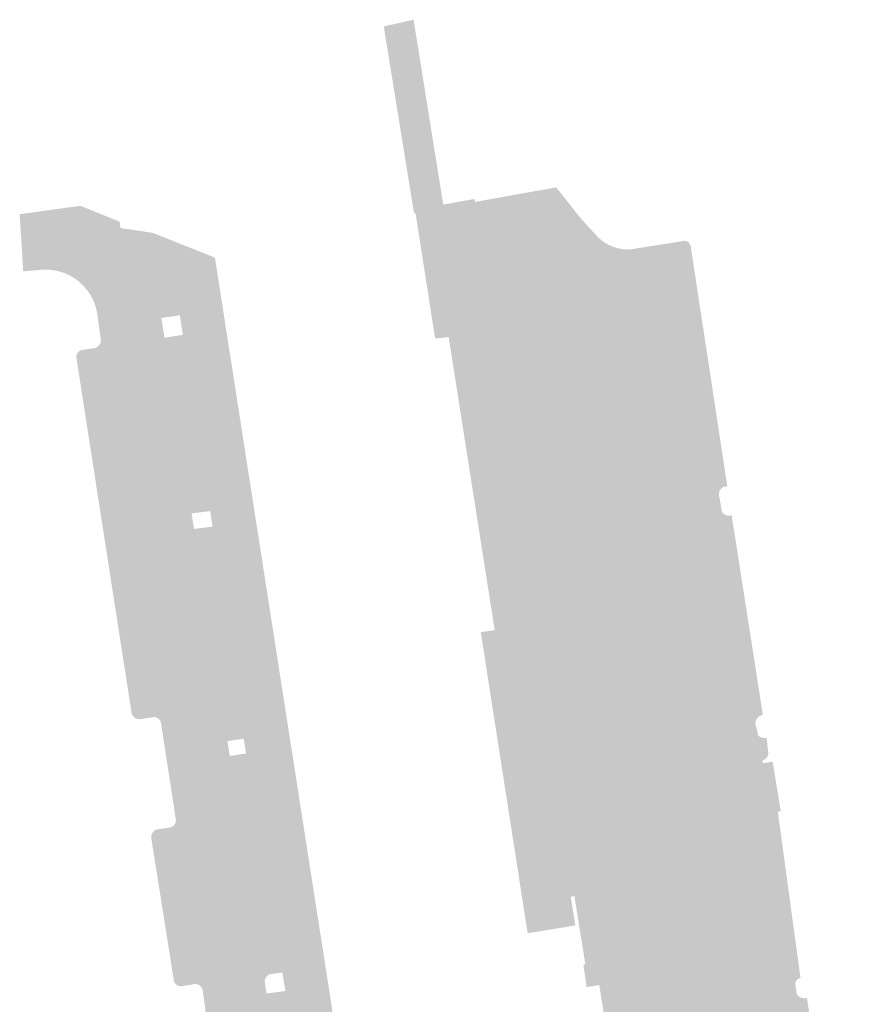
# Model space of a CAD drawing. Header units: inches. Extents: x 83221 to 84763, y 445855 to 447258.
# Tile 3 of 58: x 83716 to 83772, y 446019 to 446084. Entities that reach past the tile are written whole.
import ezdxf

# ---------------------------------------------------------------- set-up
doc = ezdxf.new("R2010")
doc.units = ezdxf.units.IN
doc.header["$MEASUREMENT"] = 0

msp = doc.modelspace()

# ---------------------------------------------------------------- hatches: boundary and pattern name
for points in [[(83755.534, 446021.078), (83757.079, 446011.218), (83757.082, 446011.17), (83757.08, 446011.123), (83757.074, 446011.075), (83757.063, 446011.029), (83757.049, 446010.984), (83757.03, 446010.94), (83757.007, 446010.898), (83756.981, 446010.858), (83756.951, 446010.821), (83756.918, 446010.787), (83756.882, 446010.756), (83756.843, 446010.728), (83756.801, 446010.704), (83756.758, 446010.684), (83756.713, 446010.668), (83756.667, 446010.656), (83755.877, 446010.535), (83755.834, 446010.527), (83755.792, 446010.514), (83755.752, 446010.499), (83755.713, 446010.479), (83755.675, 446010.457), (83755.64, 446010.431), (83755.607, 446010.402), (83755.577, 446010.371), (83755.55, 446010.337), (83755.526, 446010.301), (83755.505, 446010.262), (83755.487, 446010.222), (83755.473, 446010.181), (83755.463, 446010.139), (83755.456, 446010.096), (83755.453, 446010.052), (83755.454, 446010.008), (83755.459, 446009.965), (83755.677, 446008.418), (83755.687, 446008.37), (83755.702, 446008.323), (83755.72, 446008.278), (83755.743, 446008.235), (83755.769, 446008.193), (83755.799, 446008.155), (83755.833, 446008.119), (83755.866, 446008.089), (83755.902, 446008.062), (83755.94, 446008.038), (83755.98, 446008.017), (83756.022, 446008), (83756.064, 446007.986), (83756.108, 446007.976), (83756.153, 446007.969), (83756.197, 446007.966), (83756.242, 446007.967), (83756.287, 446007.972), (83759.838, 446008.515), (83759.891, 446008.513), (83759.943, 446008.506), (83759.995, 446008.495), (83760.045, 446008.479), (83760.094, 446008.459), (83760.141, 446008.434), (83760.185, 446008.405), (83760.224, 446008.375), (83760.26, 446008.341), (83760.293, 446008.304), (83760.324, 446008.265), (83760.35, 446008.223), (83760.373, 446008.18), (83760.393, 446008.134), (83760.408, 446008.087), (83760.456, 446007.598), (83760.458, 446007.107), (83760.414, 446006.617), (83760.325, 446006.134), (83760.193, 446005.666), (83760.017, 446005.211), (83759.801, 446004.775), (83759.545, 446004.361), (83759.273, 446003.918), (83758.96, 446003.503), (83758.609, 446003.12), (83758.223, 446002.771), (83757.834, 446002.479), (83757.421, 446002.223), (83756.987, 446002.005), (83756.536, 446001.826), (83756.07, 446001.687), (83749.157, 446000.559), (83748.501, 446002.173), (83752.991, 446002.868), (83754.092, 446003.038), (83752.706, 446011.961), (83753.389, 446012.068), (83753.168, 446013.481), (83752.486, 446013.374), (83752.125, 446015.698), (83752.399, 446015.739), (83755.179, 446016.153), (83754.583, 446019.963), (83754.26, 446022.026), (83755.337, 446022.199), (83754.798, 446025.556), (83753.735, 446025.385), (83753.635, 446026.024), (83752.918, 446025.912), (83752.675, 446025.87), (83750.597, 446025.547), (83742.278, 446079.115), (83741.026, 446078.756), (83740.171, 446084.021), (83742.168, 446084.471), (83743.173, 446078.206), (83744.15, 446072.118), (83746.242, 446072.492), (83746.277, 446072.295), (83746.234, 446072.286), (83746.191, 446072.273), (83746.15, 446072.256), (83746.111, 446072.236), (83746.073, 446072.213), (83746.037, 446072.186), (83746.004, 446072.157), (83745.974, 446072.125), (83745.946, 446072.09), (83745.921, 446072.053), (83745.9, 446072.014), (83745.882, 446071.974), (83745.868, 446071.932), (83745.857, 446071.889), (83745.85, 446071.845), (83745.846, 446071.801), (83745.847, 446071.756), (83745.851, 446071.712), (83747.646, 446060.202), (83752.331, 446030.164), (83752.343, 446030.123), (83752.359, 446030.082), (83752.378, 446030.043), (83752.4, 446030.006), (83752.425, 446029.971), (83752.453, 446029.938), (83752.484, 446029.908), (83752.518, 446029.881), (83752.553, 446029.856), (83752.59, 446029.834), (83752.63, 446029.816), (83752.67, 446029.801), (83752.712, 446029.79), (83752.754, 446029.782), (83752.797, 446029.778), (83752.84, 446029.777), (83752.883, 446029.78), (83752.926, 446029.787), (83756.399, 446030.368), (83756.437, 446030.376), (83756.476, 446030.381), (83756.516, 446030.382), (83756.555, 446030.38), (83756.594, 446030.374), (83756.632, 446030.365), (83756.669, 446030.353), (83756.705, 446030.337), (83756.74, 446030.319), (83756.773, 446030.298), (83756.804, 446030.273), (83756.833, 446030.247), (83756.859, 446030.217), (83756.883, 446030.186), (83756.904, 446030.153), (83756.922, 446030.118), (83756.936, 446030.082), (83756.948, 446030.044), (83756.949, 446029.998), (83756.946, 446029.952), (83756.939, 446029.907), (83756.929, 446029.862), (83756.915, 446029.819), (83756.897, 446029.777), (83756.876, 446029.736), (83756.852, 446029.697), (83756.822, 446029.657), (83756.788, 446029.62), (83756.751, 446029.586), (83756.711, 446029.556), (83756.669, 446029.529), (83756.624, 446029.507), (83756.578, 446029.488), (83756.53, 446029.474), (83756.382, 446029.451), (83756.535, 446028.462), (83756.683, 446028.485), (83756.733, 446028.485), (83756.782, 446028.481), (83756.831, 446028.473), (83756.879, 446028.46), (83756.925, 446028.444), (83756.97, 446028.423), (83757.013, 446028.398), (83757.051, 446028.371), (83757.087, 446028.342), (83757.12, 446028.309), (83757.15, 446028.274), (83757.178, 446028.236), (83757.202, 446028.196), (83757.222, 446028.155), (83757.24, 446028.112), (83757.253, 446028.067), (83758.112, 446022.508), (83758.121, 446022.469), (83758.126, 446022.43), (83758.127, 446022.39), (83758.126, 446022.35), (83758.121, 446022.311), (83758.112, 446022.272), (83758.101, 446022.234), (83758.086, 446022.197), (83758.068, 446022.162), (83758.047, 446022.128), (83758.023, 446022.096), (83757.997, 446022.066), (83757.968, 446022.039), (83757.937, 446022.014), (83757.904, 446021.992), (83757.869, 446021.973), (83757.833, 446021.957), (83757.795, 446021.944), (83757.756, 446021.934), (83757.717, 446021.928), (83755.95, 446021.634), (83755.908, 446021.627), (83755.866, 446021.616), (83755.826, 446021.601), (83755.787, 446021.583), (83755.749, 446021.561), (83755.714, 446021.536), (83755.681, 446021.508), (83755.651, 446021.477), (83755.624, 446021.444), (83755.6, 446021.408), (83755.579, 446021.371), (83755.561, 446021.332), (83755.547, 446021.291), (83755.537, 446021.249), (83755.531, 446021.207), (83755.528, 446021.164), (83755.529, 446021.121), (83755.534, 446021.078), (83755.534, 446021.078)], [(83742.278, 446079.115), (83750.597, 446025.547), (83752.675, 446025.87), (83752.982, 446023.951), (83749.982, 446023.46), (83749.791, 446023.429), (83746.658, 446043.549), (83746.84, 446043.574), (83747.59, 446043.678), (83744.513, 446063.263), (83743.775, 446063.185), (83743.606, 446063.167), (83742.298, 446071.538), (83742.199, 446071.523), (83742.173, 446071.69), (83741.026, 446078.756), (83742.278, 446079.115), (83742.278, 446079.115)], [(83756.035, 446069.15), (83761.604, 446033.899), (83761.89, 446031.808), (83767.33, 445997.907), (83757.507, 445996.305), (83755.982, 445996.108), (83742.583, 445994.016), (83741.556, 445993.872), (83740.815, 445998.684), (83740.802, 445998.72), (83740.792, 445998.758), (83740.786, 445998.796), (83740.783, 445998.835), (83740.783, 445998.874), (83740.788, 445998.912), (83740.795, 445998.95), (83740.806, 445998.988), (83740.821, 445999.024), (83740.838, 445999.058), (83740.859, 445999.091), (83740.883, 445999.122), (83740.909, 445999.15), (83740.938, 445999.176), (83740.969, 445999.2), (83741.002, 445999.22), (83741.036, 445999.238), (83741.072, 445999.252), (83741.11, 445999.263), (83741.148, 445999.27), (83741.186, 445999.274), (83741.225, 445999.274), (83741.264, 445999.271), (83749.157, 446000.559), (83756.07, 446001.687), (83756.536, 446001.826), (83756.987, 446002.005), (83757.421, 446002.223), (83757.834, 446002.479), (83758.223, 446002.771), (83758.609, 446003.12), (83758.96, 446003.503), (83759.273, 446003.918), (83759.545, 446004.361), (83759.801, 446004.775), (83760.017, 446005.211), (83760.193, 446005.666), (83760.325, 446006.134), (83760.414, 446006.617), (83760.458, 446007.107), (83760.456, 446007.598), (83760.408, 446008.087), (83760.039, 446011.173), (83756.667, 446010.656), (83756.713, 446010.668), (83756.758, 446010.684), (83756.801, 446010.704), (83756.843, 446010.728), (83756.882, 446010.756), (83756.918, 446010.787), (83756.951, 446010.821), (83756.981, 446010.858), (83757.007, 446010.898), (83757.03, 446010.94), (83757.049, 446010.984), (83757.063, 446011.029), (83757.074, 446011.075), (83757.08, 446011.123), (83757.082, 446011.17), (83757.079, 446011.218), (83755.534, 446021.078), (83755.529, 446021.121), (83755.528, 446021.164), (83755.531, 446021.207), (83755.537, 446021.249), (83755.547, 446021.291), (83755.561, 446021.332), (83755.579, 446021.371), (83755.6, 446021.408), (83755.624, 446021.444), (83755.651, 446021.477), (83755.681, 446021.508), (83755.714, 446021.536), (83755.749, 446021.561), (83755.787, 446021.583), (83755.826, 446021.601), (83755.866, 446021.616), (83755.908, 446021.627), (83755.95, 446021.634), (83757.717, 446021.928), (83757.756, 446021.934), (83757.795, 446021.944), (83757.833, 446021.957), (83757.869, 446021.973), (83757.904, 446021.992), (83757.937, 446022.014), (83757.968, 446022.039), (83757.997, 446022.066), (83758.023, 446022.096), (83758.047, 446022.128), (83758.068, 446022.162), (83758.086, 446022.197), (83758.101, 446022.234), (83758.112, 446022.272), (83758.121, 446022.311), (83758.126, 446022.35), (83758.127, 446022.39), (83758.126, 446022.43), (83758.121, 446022.469), (83758.112, 446022.508), (83757.253, 446028.067), (83756.948, 446030.044), (83752.191, 446060.91), (83747.646, 446060.202), (83745.851, 446071.712), (83745.847, 446071.756), (83745.846, 446071.801), (83745.85, 446071.845), (83745.857, 446071.889), (83745.868, 446071.932), (83745.882, 446071.974), (83745.9, 446072.014), (83745.921, 446072.053), (83745.946, 446072.09), (83745.974, 446072.125), (83746.004, 446072.157), (83746.037, 446072.186), (83746.073, 446072.213), (83746.111, 446072.236), (83746.15, 446072.256), (83746.191, 446072.273), (83746.234, 446072.286), (83746.277, 446072.295), (83751.707, 446073.267), (83753.412, 446071.115), (83754.327, 446070.121), (83754.499, 446069.939), (83754.686, 446069.772), (83754.886, 446069.622), (83755.098, 446069.489), (83755.321, 446069.375), (83755.552, 446069.28), (83755.791, 446069.205), (83756.035, 446069.15), (83756.035, 446069.15)], [(83722.573, 446070.551), (83723.605, 446063.432), (83723.7, 446063.294), (83723.8, 446063.191), (83723.918, 446063.105), (83724.05, 446063.04), (83724.156, 446063.009), (83725.505, 446063.217), (83727.237, 446052.016), (83727.237, 446052.015), (83727.323, 446051.48), (83727.49, 446050.442), (83726.256, 446050.243), (83726.173, 446050.759), (83724.445, 446050.48), (83724.528, 446049.965), (83723.349, 446049.776), (83721.258, 446063.095), (83721.043, 446064.614), (83721, 446064.918), (83720.931, 446065.218), (83720.835, 446065.51), (83720.714, 446065.792), (83720.569, 446066.063), (83720.4, 446066.32), (83720.21, 446066.561), (83719.999, 446066.785), (83719.769, 446066.989), (83719.522, 446067.172), (83719.26, 446067.333), (83718.985, 446067.47), (83718.699, 446067.582), (83718.404, 446067.669), (83718.103, 446067.729), (83717.797, 446067.763), (83717.49, 446067.769), (83717.183, 446067.749), (83716.067, 446067.652), (83715.83, 446071.477), (83716.194, 446071.524), (83719.827, 446072.027), (83719.952, 446072.015), (83722.511, 446070.974), (83722.573, 446070.551)], [(83728.885, 446068.57), (83739.319, 446001.697), (83739.916, 446001.789), (83740.06, 446000.866), (83748.501, 446002.173), (83749.157, 446000.559), (83741.264, 445999.271), (83741.225, 445999.274), (83741.186, 445999.274), (83741.148, 445999.27), (83741.11, 445999.263), (83741.072, 445999.252), (83741.036, 445999.238), (83741.002, 445999.22), (83740.969, 445999.2), (83740.938, 445999.176), (83740.909, 445999.15), (83740.883, 445999.122), (83740.859, 445999.091), (83740.838, 445999.058), (83740.821, 445999.024), (83740.806, 445998.988), (83740.795, 445998.95), (83740.788, 445998.912), (83740.783, 445998.874), (83740.783, 445998.835), (83740.786, 445998.796), (83740.792, 445998.758), (83740.802, 445998.72), (83740.815, 445998.684), (83740.342, 445998.648), (83741.061, 445993.788), (83741.556, 445993.872), (83742.583, 445994.016), (83742.634, 445994.013), (83742.685, 445994.005), (83742.734, 445993.994), (83742.783, 445993.978), (83742.83, 445993.957), (83742.875, 445993.933), (83742.916, 445993.906), (83742.954, 445993.877), (83742.99, 445993.844), (83743.023, 445993.808), (83743.053, 445993.77), (83743.079, 445993.729), (83743.102, 445993.686), (83743.122, 445993.642), (83743.436, 445991.66), (83741.563, 445991.357), (83742.21, 445986.999), (83742.366, 445986.404), (83742.602, 445984.899), (83744.496, 445972.801), (83746.092, 445962.448), (83746.402, 445960.11), (83746.875, 445957.247), (83747.18, 445956.677), (83747.536, 445956.137), (83747.94, 445955.631), (83748.387, 445955.164), (83748.876, 445954.74), (83749.4, 445954.362), (83749.957, 445954.032), (83750.541, 445953.755), (83751.148, 445953.532), (83751.773, 445953.364), (83752.41, 445953.254), (83753.055, 445953.202), (83753.702, 445953.209), (83754.345, 445953.275), (83754.98, 445953.398), (83755.601, 445953.579), (83761.021, 445955.057), (83761.998, 445950.544), (83760.149, 445950.04), (83759.093, 445949.803), (83758.027, 445949.623), (83756.952, 445949.499), (83755.674, 445949.426), (83754.393, 445949.434), (83753.116, 445949.521), (83751.859, 445949.708), (83750.626, 445950.015), (83749.428, 445950.44), (83748.428, 445950.9), (83747.47, 445951.441), (83746.561, 445952.061), (83745.586, 445952.996), (83744.707, 445954.022), (83743.932, 445955.129), (83743.424, 445956.005), (83742.982, 445956.915), (83742.608, 445957.856), (83741.575, 445960.797), (83741.298, 445961.985), (83741.298, 445962.028), (83741.302, 445962.071), (83741.309, 445962.114), (83741.321, 445962.155), (83741.336, 445962.196), (83741.355, 445962.234), (83741.377, 445962.271), (83741.403, 445962.306), (83741.432, 445962.338), (83741.463, 445962.368), (83741.497, 445962.394), (83741.533, 445962.418), (83741.571, 445962.438), (83741.611, 445962.454), (83741.652, 445962.467), (83741.694, 445962.476), (83742.511, 445962.605), (83742.553, 445962.611), (83742.595, 445962.621), (83742.636, 445962.634), (83742.675, 445962.651), (83742.713, 445962.672), (83742.748, 445962.696), (83742.781, 445962.723), (83742.812, 445962.752), (83742.84, 445962.785), (83742.865, 445962.82), (83742.886, 445962.857), (83742.904, 445962.895), (83742.919, 445962.936), (83742.93, 445962.977), (83742.937, 445963.019), (83742.94, 445963.062), (83742.939, 445963.104), (83742.935, 445963.147), (83741.581, 445972.078), (83741.573, 445972.121), (83741.561, 445972.163), (83741.545, 445972.204), (83741.526, 445972.244), (83741.503, 445972.281), (83741.477, 445972.317), (83741.448, 445972.35), (83741.416, 445972.38), (83741.381, 445972.407), (83741.344, 445972.431), (83741.305, 445972.451), (83741.265, 445972.468), (83741.223, 445972.482), (83741.18, 445972.491), (83741.136, 445972.497), (83741.092, 445972.498), (83741.049, 445972.496), (83741.005, 445972.49), (83740.214, 445972.367), (83740.172, 445972.363), (83740.129, 445972.362), (83740.086, 445972.365), (83740.044, 445972.372), (83740.003, 445972.382), (83739.963, 445972.395), (83739.923, 445972.412), (83739.886, 445972.432), (83739.85, 445972.455), (83739.816, 445972.481), (83739.785, 445972.51), (83739.756, 445972.541), (83739.73, 445972.575), (83739.707, 445972.611), (83739.687, 445972.648), (83739.67, 445972.687), (83739.656, 445972.728), (83739.646, 445972.769), (83739.479, 445973.815), (83739.476, 445973.857), (83739.476, 445973.898), (83739.48, 445973.94), (83739.487, 445973.981), (83739.498, 445974.021), (83739.512, 445974.061), (83739.529, 445974.099), (83739.55, 445974.135), (83739.573, 445974.17), (83739.599, 445974.203), (83739.628, 445974.233), (83739.659, 445974.261), (83739.692, 445974.286), (83739.727, 445974.308), (83739.764, 445974.327), (83739.803, 445974.344), (83739.842, 445974.356), (83739.883, 445974.366), (83740.674, 445974.497), (83740.718, 445974.502), (83740.761, 445974.512), (83740.803, 445974.525), (83740.844, 445974.542), (83740.883, 445974.562), (83740.92, 445974.586), (83740.955, 445974.613), (83740.987, 445974.643), (83741.017, 445974.676), (83741.044, 445974.711), (83741.067, 445974.749), (83741.087, 445974.788), (83741.103, 445974.829), (83741.115, 445974.872), (83741.124, 445974.915), (83741.129, 445974.959), (83741.13, 445975.003), (83741.127, 445975.047), (83739.917, 445982.972), (83739.909, 445983.016), (83739.897, 445983.058), (83739.881, 445983.099), (83739.861, 445983.139), (83739.839, 445983.177), (83739.812, 445983.213), (83739.783, 445983.246), (83739.751, 445983.277), (83739.717, 445983.305), (83739.68, 445983.33), (83739.641, 445983.351), (83739.601, 445983.369), (83739.559, 445983.383), (83739.516, 445983.394), (83739.472, 445983.4), (83739.428, 445983.403), (83739.384, 445983.402), (83739.34, 445983.397), (83738.53, 445983.282), (83738.483, 445983.279), (83738.436, 445983.28), (83738.389, 445983.286), (83738.343, 445983.295), (83738.298, 445983.309), (83738.254, 445983.327), (83738.213, 445983.349), (83738.173, 445983.374), (83738.139, 445983.4), (83738.107, 445983.429), (83738.078, 445983.461), (83738.052, 445983.494), (83738.028, 445983.53), (83738.007, 445983.568), (83737.99, 445983.607), (83737.976, 445983.647), (83737.965, 445983.689), (83737.285, 445987.969), (83738.47, 445988.157), (83738.277, 445989.362), (83737.093, 445989.17), (83736.927, 445990.214), (83737.44, 445990.325), (83736.037, 445999.06), (83735.534, 445998.976), (83735.234, 446000.866), (83736.469, 446001.058), (83736.315, 446002.046), (83735.08, 446001.854), (83734.444, 446005.933), (83734.441, 446005.982), (83734.443, 446006.031), (83734.449, 446006.079), (83734.459, 446006.127), (83734.474, 446006.173), (83734.493, 446006.218), (83734.516, 446006.261), (83734.543, 446006.302), (83734.574, 446006.34), (83734.607, 446006.375), (83734.644, 446006.407), (83734.684, 446006.436), (83734.726, 446006.46), (83734.771, 446006.481), (83734.817, 446006.498), (83734.864, 446006.51), (83735.639, 446006.641), (83735.679, 446006.647), (83735.718, 446006.656), (83735.757, 446006.669), (83735.794, 446006.684), (83735.83, 446006.703), (83735.864, 446006.725), (83735.896, 446006.75), (83735.926, 446006.777), (83735.953, 446006.807), (83735.978, 446006.839), (83736, 446006.873), (83736.019, 446006.909), (83736.035, 446006.946), (83736.047, 446006.985), (83736.057, 446007.024), (83736.063, 446007.064), (83736.065, 446007.104), (83736.064, 446007.145), (83736.06, 446007.185), (83736.052, 446007.225), (83734.514, 446017.113), (83734.508, 446017.158), (83734.498, 446017.203), (83734.484, 446017.246), (83734.465, 446017.288), (83734.444, 446017.328), (83734.418, 446017.366), (83734.39, 446017.402), (83734.358, 446017.434), (83734.323, 446017.464), (83734.286, 446017.49), (83734.246, 446017.513), (83734.205, 446017.532), (83734.162, 446017.548), (83734.118, 446017.559), (83734.073, 446017.567), (83734.028, 446017.57), (83733.982, 446017.569), (83733.937, 446017.564), (83733.095, 446017.432), (83733.059, 446017.425), (83733.022, 446017.421), (83732.986, 446017.42), (83732.949, 446017.422), (83732.913, 446017.427), (83732.877, 446017.436), (83732.842, 446017.448), (83732.808, 446017.462), (83732.776, 446017.48), (83732.745, 446017.5), (83732.717, 446017.523), (83732.69, 446017.549), (83732.666, 446017.576), (83732.644, 446017.606), (83732.625, 446017.637), (83732.609, 446017.67), (83732.595, 446017.705), (83732.585, 446017.74), (83732.334, 446019.402), (83733.607, 446019.572), (83733.385, 446020.803), (83733.43, 446020.811), (83733.474, 446020.822), (83733.517, 446020.837), (83733.559, 446020.855), (83733.599, 446020.877), (83733.637, 446020.903), (83733.672, 446020.931), (83733.705, 446020.962), (83733.736, 446020.997), (83733.763, 446021.033), (83733.789, 446021.075), (83733.812, 446021.12), (83733.83, 446021.167), (83733.843, 446021.215), (83733.852, 446021.264), (83733.857, 446021.313), (83733.857, 446021.363), (83733.852, 446021.413), (83732.327, 446031.303), (83732.318, 446031.347), (83732.305, 446031.39), (83732.288, 446031.431), (83732.268, 446031.471), (83732.244, 446031.509), (83732.217, 446031.545), (83732.188, 446031.578), (83732.155, 446031.609), (83732.12, 446031.637), (83732.083, 446031.662), (83732.043, 446031.683), (83732.002, 446031.701), (83731.96, 446031.715), (83731.916, 446031.726), (83731.872, 446031.733), (83731.827, 446031.736), (83731.783, 446031.735), (83731.738, 446031.73), (83730.954, 446031.617), (83730.914, 446031.608), (83730.874, 446031.603), (83730.833, 446031.602), (83730.792, 446031.604), (83730.752, 446031.61), (83730.712, 446031.619), (83730.674, 446031.633), (83730.637, 446031.649), (83730.601, 446031.669), (83730.567, 446031.692), (83730.536, 446031.718), (83730.507, 446031.747), (83730.481, 446031.778), (83730.457, 446031.811), (83730.437, 446031.847), (83730.42, 446031.884), (83730.407, 446031.922), (83730.397, 446031.962), (83729.876, 446035.272), (83730.963, 446035.444), (83730.806, 446036.432), (83729.72, 446036.26), (83729.436, 446038.054), (83729.434, 446038.094), (83729.436, 446038.133), (83729.441, 446038.173), (83729.449, 446038.211), (83729.461, 446038.249), (83729.476, 446038.286), (83729.494, 446038.321), (83729.514, 446038.355), (83729.538, 446038.387), (83729.564, 446038.417), (83729.593, 446038.444), (83729.624, 446038.469), (83729.656, 446038.491), (83729.691, 446038.511), (83729.727, 446038.527), (83729.765, 446038.54), (83729.803, 446038.55), (83729.842, 446038.557), (83730.637, 446038.693), (83730.677, 446038.699), (83730.716, 446038.708), (83730.754, 446038.721), (83730.79, 446038.737), (83730.826, 446038.755), (83730.859, 446038.777), (83730.891, 446038.802), (83730.92, 446038.829), (83730.948, 446038.858), (83730.972, 446038.89), (83730.994, 446038.924), (83731.013, 446038.959), (83731.028, 446038.996), (83731.041, 446039.034), (83731.05, 446039.073), (83731.056, 446039.113), (83731.059, 446039.153), (83731.058, 446039.193), (83731.054, 446039.233), (83731.046, 446039.272), (83729.514, 446049.163), (83729.506, 446049.207), (83729.494, 446049.25), (83729.479, 446049.292), (83729.46, 446049.332), (83729.437, 446049.37), (83729.412, 446049.407), (83729.383, 446049.441), (83729.351, 446049.472), (83729.317, 446049.501), (83729.281, 446049.526), (83729.242, 446049.549), (83729.202, 446049.568), (83729.16, 446049.583), (83729.117, 446049.594), (83729.073, 446049.602), (83729.029, 446049.606), (83728.984, 446049.607), (83728.94, 446049.603), (83728.166, 446049.464), (83728.123, 446049.459), (83728.079, 446049.459), (83728.036, 446049.461), (83727.992, 446049.468), (83727.95, 446049.478), (83727.909, 446049.491), (83727.868, 446049.508), (83727.83, 446049.529), (83727.793, 446049.552), (83727.758, 446049.578), (83727.726, 446049.608), (83727.696, 446049.64), (83727.669, 446049.674), (83727.645, 446049.71), (83727.624, 446049.749), (83727.607, 446049.788), (83727.593, 446049.83), (83727.582, 446049.872), (83727.49, 446050.442), (83728.731, 446050.598), (83728.564, 446051.635), (83727.323, 446051.48), (83727.244, 446051.972), (83727.241, 446052.015), (83727.242, 446052.059), (83727.246, 446052.102), (83727.254, 446052.145), (83727.266, 446052.187), (83727.281, 446052.228), (83727.3, 446052.267), (83727.322, 446052.304), (83727.347, 446052.34), (83727.375, 446052.373), (83727.406, 446052.404), (83727.439, 446052.432), (83727.475, 446052.457), (83727.512, 446052.479), (83727.552, 446052.497), (83727.592, 446052.512), (83727.634, 446052.524), (83727.677, 446052.532), (83728.509, 446052.636), (83728.549, 446052.646), (83728.588, 446052.66), (83728.626, 446052.677), (83728.662, 446052.697), (83728.697, 446052.719), (83728.729, 446052.745), (83728.759, 446052.773), (83728.787, 446052.804), (83728.812, 446052.837), (83728.834, 446052.872), (83728.853, 446052.909), (83728.87, 446052.947), (83728.882, 446052.986), (83728.892, 446053.026), (83728.898, 446053.067), (83728.901, 446053.108), (83728.9, 446053.15), (83728.896, 446053.191), (83727.368, 446063), (83727.355, 446063.044), (83727.338, 446063.088), (83727.318, 446063.129), (83727.294, 446063.169), (83727.267, 446063.207), (83727.237, 446063.242), (83727.205, 446063.274), (83727.169, 446063.304), (83727.131, 446063.33), (83727.092, 446063.353), (83727.05, 446063.373), (83727.008, 446063.389), (83726.964, 446063.402), (83726.919, 446063.411), (83726.873, 446063.416), (83726.827, 446063.417), (83726.781, 446063.414), (83726.736, 446063.408), (83726.54, 446064.719), (83725.302, 446064.545), (83725.505, 446063.217), (83724.156, 446063.009), (83724.086, 446063.03), (83724.017, 446063.056), (83723.951, 446063.089), (83723.888, 446063.127), (83723.829, 446063.17), (83723.775, 446063.217), (83723.725, 446063.268), (83723.679, 446063.324), (83723.639, 446063.383), (83723.603, 446063.445), (83722.573, 446070.551), (83724.736, 446070.227), (83728.885, 446068.57), (83728.885, 446068.57)], [(83762.583, 446052.708), (83762.783, 446051.595), (83762.809, 446051.556), (83762.837, 446051.519), (83762.869, 446051.484), (83762.904, 446051.453), (83762.941, 446051.425), (83762.981, 446051.399), (83763.023, 446051.378), (83763.066, 446051.36), (83763.111, 446051.346), (83763.156, 446051.336), (83763.203, 446051.329), (83763.249, 446051.327), (83763.296, 446051.329), (83763.342, 446051.335), (83763.388, 446051.344), (83763.433, 446051.358), (83765.516, 446038.045), (83765.249, 446037.901), (83765.207, 446037.864), (83765.169, 446037.824), (83765.135, 446037.78), (83765.104, 446037.734), (83765.078, 446037.685), (83765.056, 446037.634), (83765.039, 446037.581), (83765.027, 446037.527), (83765.02, 446037.472), (83765.018, 446037.416), (83765.219, 446036.631), (83765.265, 446036.595), (83765.314, 446036.564), (83765.365, 446036.537), (83765.419, 446036.515), (83765.475, 446036.498), (83765.532, 446036.486), (83765.59, 446036.48), (83765.648, 446036.479), (83765.707, 446036.483), (83765.764, 446036.493), (83765.873, 446035.578), (83765.88, 446035.534), (83765.883, 446035.49), (83765.882, 446035.446), (83765.877, 446035.402), (83765.869, 446035.359), (83765.857, 446035.316), (83765.841, 446035.275), (83765.822, 446035.235), (83765.8, 446035.197), (83765.774, 446035.161), (83765.746, 446035.127), (83765.715, 446035.096), (83765.681, 446035.068), (83765.645, 446035.043), (83765.607, 446035.021), (83765.567, 446035.002), (83765.525, 446034.987), (83765.483, 446034.975), (83762.033, 446034.425), (83761.991, 446034.42), (83761.95, 446034.41), (83761.91, 446034.398), (83761.871, 446034.382), (83761.834, 446034.362), (83761.799, 446034.339), (83761.766, 446034.313), (83761.735, 446034.284), (83761.707, 446034.253), (83761.682, 446034.219), (83761.66, 446034.183), (83761.641, 446034.146), (83761.626, 446034.107), (83761.614, 446034.066), (83761.606, 446034.025), (83761.602, 446033.983), (83761.601, 446033.941), (83761.604, 446033.899), (83756.035, 446069.15), (83756.209, 446069.129), (83756.384, 446069.119), (83756.56, 446069.12), (83756.735, 446069.132), (83756.91, 446069.155), (83757.082, 446069.189), (83760.089, 446069.664), (83760.129, 446069.677), (83760.171, 446069.685), (83760.213, 446069.69), (83760.255, 446069.692), (83760.297, 446069.689), (83760.339, 446069.683), (83760.38, 446069.673), (83760.421, 446069.659), (83760.459, 446069.642), (83760.496, 446069.621), (83760.531, 446069.597), (83760.564, 446069.57), (83760.594, 446069.54), (83760.621, 446069.508), (83760.645, 446069.473), (83760.666, 446069.437), (83760.684, 446069.398), (83760.698, 446069.358), (83760.708, 446069.317), (83760.715, 446069.275), (83760.718, 446069.233), (83760.717, 446069.191), (83763.141, 446053.304), (83762.85, 446053.239), (83762.807, 446053.21), (83762.766, 446053.177), (83762.729, 446053.14), (83762.695, 446053.1), (83762.666, 446053.057), (83762.64, 446053.012), (83762.619, 446052.964), (83762.602, 446052.915), (83762.59, 446052.864), (83762.583, 446052.812), (83762.58, 446052.76), (83762.583, 446052.708), (83762.583, 446052.708)], [(83721.258, 446063.095), (83725.281, 446037.467), (83725.271, 446037.511), (83725.257, 446037.553), (83725.239, 446037.594), (83725.217, 446037.633), (83725.192, 446037.671), (83725.164, 446037.705), (83725.133, 446037.737), (83725.099, 446037.766), (83725.062, 446037.792), (83725.023, 446037.814), (83724.983, 446037.833), (83724.94, 446037.848), (83724.897, 446037.859), (83724.853, 446037.866), (83724.808, 446037.869), (83724.763, 446037.868), (83724.719, 446037.863), (83724.675, 446037.854), (83723.879, 446037.726), (83723.831, 446037.725), (83723.783, 446037.729), (83723.736, 446037.737), (83723.689, 446037.748), (83723.644, 446037.764), (83723.601, 446037.784), (83723.559, 446037.807), (83723.519, 446037.834), (83723.482, 446037.864), (83723.447, 446037.898), (83723.416, 446037.934), (83723.388, 446037.973), (83723.363, 446038.015), (83723.342, 446038.058), (83723.325, 446038.103), (83723.312, 446038.149), (83719.621, 446061.885), (83719.618, 446061.926), (83719.619, 446061.967), (83719.623, 446062.007), (83719.631, 446062.047), (83719.642, 446062.087), (83719.657, 446062.125), (83719.674, 446062.162), (83719.695, 446062.197), (83719.719, 446062.23), (83719.746, 446062.261), (83719.775, 446062.29), (83719.806, 446062.316), (83719.84, 446062.339), (83719.875, 446062.359), (83719.912, 446062.376), (83719.95, 446062.39), (83719.99, 446062.401), (83720.03, 446062.408), (83720.838, 446062.522), (83720.883, 446062.537), (83720.927, 446062.556), (83720.97, 446062.578), (83721.01, 446062.604), (83721.048, 446062.633), (83721.083, 446062.665), (83721.116, 446062.7), (83721.146, 446062.737), (83721.173, 446062.777), (83721.196, 446062.818), (83721.216, 446062.862), (83721.232, 446062.907), (83721.244, 446062.953), (83721.253, 446063), (83721.257, 446063.047), (83721.258, 446063.095), (83721.258, 446063.095)], [(83727.368, 446063), (83728.896, 446053.191), (83728.9, 446053.15), (83728.901, 446053.108), (83728.898, 446053.067), (83728.892, 446053.026), (83728.882, 446052.986), (83728.87, 446052.947), (83728.853, 446052.909), (83728.834, 446052.872), (83728.812, 446052.837), (83728.787, 446052.804), (83728.759, 446052.773), (83728.729, 446052.745), (83728.697, 446052.719), (83728.662, 446052.697), (83728.626, 446052.677), (83728.588, 446052.66), (83728.549, 446052.646), (83728.509, 446052.636), (83727.677, 446052.532), (83727.634, 446052.524), (83727.592, 446052.512), (83727.552, 446052.497), (83727.512, 446052.479), (83727.475, 446052.457), (83727.439, 446052.432), (83727.406, 446052.404), (83727.375, 446052.373), (83727.347, 446052.34), (83727.322, 446052.304), (83727.3, 446052.267), (83727.281, 446052.228), (83727.266, 446052.187), (83727.254, 446052.145), (83727.246, 446052.102), (83727.242, 446052.059), (83727.241, 446052.015), (83727.244, 446051.972), (83725.505, 446063.217), (83725.999, 446063.294), (83726.736, 446063.408), (83726.781, 446063.414), (83726.827, 446063.417), (83726.873, 446063.416), (83726.919, 446063.411), (83726.964, 446063.402), (83727.008, 446063.389), (83727.05, 446063.373), (83727.092, 446063.353), (83727.131, 446063.33), (83727.169, 446063.304), (83727.205, 446063.274), (83727.237, 446063.242), (83727.267, 446063.207), (83727.294, 446063.169), (83727.318, 446063.129), (83727.338, 446063.088), (83727.355, 446063.044), (83727.368, 446063), (83727.368, 446063)], [(83747.646, 446060.202), (83752.191, 446060.91), (83756.948, 446030.044), (83756.936, 446030.082), (83756.922, 446030.118), (83756.904, 446030.153), (83756.883, 446030.186), (83756.859, 446030.217), (83756.833, 446030.247), (83756.804, 446030.273), (83756.773, 446030.298), (83756.74, 446030.319), (83756.705, 446030.337), (83756.669, 446030.353), (83756.632, 446030.365), (83756.594, 446030.374), (83756.555, 446030.38), (83756.516, 446030.382), (83756.476, 446030.381), (83756.437, 446030.376), (83756.399, 446030.368), (83752.926, 446029.787), (83752.883, 446029.78), (83752.84, 446029.777), (83752.797, 446029.778), (83752.754, 446029.782), (83752.712, 446029.79), (83752.67, 446029.801), (83752.63, 446029.816), (83752.59, 446029.834), (83752.553, 446029.856), (83752.518, 446029.881), (83752.484, 446029.908), (83752.453, 446029.938), (83752.425, 446029.971), (83752.4, 446030.006), (83752.378, 446030.043), (83752.359, 446030.082), (83752.343, 446030.123), (83752.331, 446030.164), (83747.646, 446060.202), (83747.646, 446060.202)], [(83724.604, 446049.493), (83724.445, 446050.48), (83726.173, 446050.759), (83726.332, 446049.772), (83724.604, 446049.493), (83724.604, 446049.493)], [(83727.582, 446049.872), (83729.43, 446038.09), (83729.43, 446038.089), (83729.72, 446036.26), (83729.876, 446035.272), (83728.658, 446034.968), (83728.618, 446035.225), (83726.889, 446034.953), (83726.954, 446034.544), (83725.776, 446034.25), (83725.281, 446037.467), (83723.349, 446049.776), (83724.528, 446049.965), (83724.604, 446049.493), (83726.332, 446049.772), (83726.256, 446050.243), (83727.49, 446050.442), (83727.582, 446049.872)], [(83729.514, 446049.163), (83731.046, 446039.272), (83731.054, 446039.233), (83731.058, 446039.193), (83731.059, 446039.153), (83731.056, 446039.113), (83731.05, 446039.073), (83731.041, 446039.034), (83731.028, 446038.996), (83731.013, 446038.959), (83730.994, 446038.924), (83730.972, 446038.89), (83730.948, 446038.858), (83730.92, 446038.829), (83730.891, 446038.802), (83730.859, 446038.777), (83730.826, 446038.755), (83730.79, 446038.737), (83730.754, 446038.721), (83730.716, 446038.708), (83730.677, 446038.699), (83730.637, 446038.693), (83729.842, 446038.557), (83729.803, 446038.55), (83729.765, 446038.54), (83729.727, 446038.527), (83729.691, 446038.511), (83729.656, 446038.491), (83729.624, 446038.469), (83729.593, 446038.444), (83729.564, 446038.417), (83729.538, 446038.387), (83729.514, 446038.355), (83729.494, 446038.321), (83729.476, 446038.286), (83729.461, 446038.249), (83729.449, 446038.211), (83729.441, 446038.173), (83729.436, 446038.133), (83729.434, 446038.094), (83729.436, 446038.054), (83727.582, 446049.872), (83727.593, 446049.83), (83727.607, 446049.788), (83727.624, 446049.749), (83727.645, 446049.71), (83727.669, 446049.674), (83727.696, 446049.64), (83727.726, 446049.608), (83727.758, 446049.578), (83727.793, 446049.552), (83727.83, 446049.529), (83727.868, 446049.508), (83727.909, 446049.491), (83727.95, 446049.478), (83727.992, 446049.468), (83728.036, 446049.461), (83728.079, 446049.459), (83728.123, 446049.459), (83728.166, 446049.464), (83728.94, 446049.603), (83728.984, 446049.607), (83729.029, 446049.606), (83729.073, 446049.602), (83729.117, 446049.594), (83729.16, 446049.583), (83729.202, 446049.568), (83729.242, 446049.549), (83729.281, 446049.526), (83729.317, 446049.501), (83729.351, 446049.472), (83729.383, 446049.441), (83729.412, 446049.407), (83729.437, 446049.37), (83729.46, 446049.332), (83729.479, 446049.292), (83729.494, 446049.25), (83729.506, 446049.207), (83729.514, 446049.163), (83729.514, 446049.163)], [(83732.585, 446017.74), (83734.444, 446005.933), (83734.762, 446003.894), (83733.527, 446003.697), (83733.518, 446003.757), (83731.789, 446003.487), (83731.799, 446003.422), (83730.58, 446003.229), (83730.264, 446005.218), (83730.249, 446005.314), (83728.419, 446017.094), (83728.062, 446019.62), (83726.271, 446031.033), (83725.776, 446034.25), (83726.954, 446034.544), (83727.045, 446033.965), (83728.773, 446034.237), (83728.658, 446034.968), (83729.876, 446035.272), (83730.397, 446031.962), (83732.218, 446020.164), (83732.334, 446019.402), (83732.585, 446017.74)], [(83727.045, 446033.965), (83726.889, 446034.953), (83728.618, 446035.225), (83728.773, 446034.237), (83727.045, 446033.965), (83727.045, 446033.965)], [(83766.176, 446034.887), (83766.422, 446033.377), (83766.714, 446031.582), (83766.71, 446031.58), (83766.705, 446031.578), (83766.7, 446031.576), (83766.695, 446031.574), (83766.691, 446031.572), (83766.686, 446031.569), (83766.681, 446031.567), (83766.52, 446031.543), (83766.506, 446031.609), (83766.471, 446031.693), (83766.423, 446031.769), (83766.363, 446031.836), (83766.291, 446031.892), (83766.211, 446031.934), (83766.126, 446031.962), (83766.036, 446031.974), (83765.957, 446031.971), (83762.459, 446031.426), (83762.405, 446031.428), (83762.351, 446031.435), (83762.298, 446031.447), (83762.247, 446031.463), (83762.197, 446031.484), (83762.149, 446031.51), (83762.103, 446031.539), (83762.064, 446031.569), (83762.027, 446031.603), (83761.993, 446031.639), (83761.962, 446031.678), (83761.935, 446031.719), (83761.911, 446031.763), (83761.89, 446031.808), (83761.604, 446033.899), (83761.601, 446033.941), (83761.602, 446033.983), (83761.606, 446034.025), (83761.614, 446034.066), (83761.626, 446034.107), (83761.641, 446034.146), (83761.66, 446034.183), (83761.682, 446034.219), (83761.707, 446034.253), (83761.735, 446034.284), (83761.766, 446034.313), (83761.799, 446034.339), (83761.834, 446034.362), (83761.871, 446034.382), (83761.91, 446034.398), (83761.95, 446034.41), (83761.991, 446034.42), (83762.033, 446034.425), (83765.483, 446034.975), (83765.532, 446034.788), (83766.176, 446034.887)], [(83732.327, 446031.303), (83733.852, 446021.413), (83733.857, 446021.363), (83733.857, 446021.313), (83733.852, 446021.264), (83733.843, 446021.215), (83733.83, 446021.167), (83733.812, 446021.12), (83733.789, 446021.075), (83733.763, 446021.033), (83733.736, 446020.997), (83733.705, 446020.962), (83733.672, 446020.931), (83733.637, 446020.903), (83733.599, 446020.877), (83733.559, 446020.855), (83733.517, 446020.837), (83733.474, 446020.822), (83733.43, 446020.811), (83733.385, 446020.803), (83732.636, 446020.704), (83732.59, 446020.694), (83732.546, 446020.68), (83732.503, 446020.661), (83732.461, 446020.639), (83732.422, 446020.613), (83732.386, 446020.583), (83732.352, 446020.551), (83732.322, 446020.515), (83732.295, 446020.477), (83732.272, 446020.436), (83732.252, 446020.393), (83732.237, 446020.349), (83732.226, 446020.304), (83732.219, 446020.258), (83732.216, 446020.211), (83732.218, 446020.164), (83730.397, 446031.962), (83730.407, 446031.922), (83730.42, 446031.884), (83730.437, 446031.847), (83730.457, 446031.811), (83730.481, 446031.778), (83730.507, 446031.747), (83730.536, 446031.718), (83730.567, 446031.692), (83730.601, 446031.669), (83730.637, 446031.649), (83730.674, 446031.633), (83730.712, 446031.619), (83730.752, 446031.61), (83730.792, 446031.604), (83730.833, 446031.602), (83730.874, 446031.603), (83730.914, 446031.608), (83730.954, 446031.617), (83731.738, 446031.73), (83731.783, 446031.735), (83731.827, 446031.736), (83731.872, 446031.733), (83731.916, 446031.726), (83731.96, 446031.715), (83732.002, 446031.701), (83732.043, 446031.683), (83732.083, 446031.662), (83732.12, 446031.637), (83732.155, 446031.609), (83732.188, 446031.578), (83732.217, 446031.545), (83732.244, 446031.509), (83732.268, 446031.471), (83732.288, 446031.431), (83732.305, 446031.39), (83732.318, 446031.347), (83732.327, 446031.303), (83732.327, 446031.303)], [(83768.463, 446019.106), (83771.628, 445999.046), (83771.633, 445999.002), (83771.634, 445998.958), (83771.631, 445998.914), (83771.625, 445998.871), (83771.615, 445998.828), (83771.6, 445998.786), (83771.583, 445998.746), (83771.562, 445998.708), (83771.537, 445998.671), (83771.509, 445998.637), (83771.479, 445998.605), (83771.446, 445998.576), (83771.41, 445998.55), (83771.372, 445998.528), (83771.333, 445998.509), (83771.292, 445998.493), (83771.249, 445998.481), (83771.206, 445998.473), (83767.761, 445997.977), (83767.33, 445997.907), (83761.89, 446031.808), (83761.911, 446031.763), (83761.935, 446031.719), (83761.962, 446031.678), (83761.993, 446031.639), (83762.027, 446031.603), (83762.064, 446031.569), (83762.103, 446031.539), (83762.149, 446031.51), (83762.197, 446031.484), (83762.247, 446031.463), (83762.298, 446031.447), (83762.351, 446031.435), (83762.405, 446031.428), (83762.459, 446031.426), (83765.924, 446031.966), (83765.969, 446031.972), (83766.014, 446031.973), (83766.059, 446031.971), (83766.103, 446031.965), (83766.147, 446031.955), (83766.19, 446031.941), (83766.231, 446031.923), (83766.271, 446031.902), (83766.309, 446031.878), (83766.345, 446031.85), (83766.378, 446031.82), (83766.408, 446031.786), (83766.435, 446031.75), (83766.459, 446031.712), (83766.48, 446031.672), (83766.497, 446031.63), (83766.51, 446031.587), (83766.52, 446031.543), (83768.037, 446020.427), (83768.003, 446020.421), (83767.969, 446020.412), (83767.936, 446020.4), (83767.905, 446020.385), (83767.875, 446020.367), (83767.846, 446020.347), (83767.82, 446020.325), (83767.795, 446020.3), (83767.773, 446020.273), (83767.753, 446020.245), (83767.735, 446020.214), (83767.721, 446020.183), (83767.709, 446020.15), (83767.7, 446020.116), (83767.694, 446020.082), (83767.691, 446020.047), (83767.785, 446019.357), (83767.818, 446019.313), (83767.854, 446019.271), (83767.894, 446019.234), (83767.938, 446019.199), (83767.984, 446019.169), (83768.032, 446019.143), (83768.083, 446019.122), (83768.136, 446019.105), (83768.189, 446019.093), (83768.244, 446019.086), (83768.299, 446019.083), (83768.354, 446019.086), (83768.409, 446019.094), (83768.463, 446019.106), (83768.463, 446019.106)], [(83726.271, 446031.033), (83728.062, 446019.62), (83728.052, 446019.662), (83728.039, 446019.702), (83728.022, 446019.742), (83728.002, 446019.78), (83727.978, 446019.816), (83727.952, 446019.85), (83727.923, 446019.881), (83727.892, 446019.911), (83727.858, 446019.937), (83727.822, 446019.96), (83727.784, 446019.981), (83727.745, 446019.998), (83727.704, 446020.012), (83727.662, 446020.022), (83727.62, 446020.029), (83727.577, 446020.032), (83727.534, 446020.031), (83727.491, 446020.027), (83726.709, 446019.897), (83726.669, 446019.89), (83726.629, 446019.886), (83726.589, 446019.886), (83726.549, 446019.889), (83726.509, 446019.896), (83726.47, 446019.906), (83726.432, 446019.919), (83726.395, 446019.935), (83726.36, 446019.955), (83726.326, 446019.977), (83726.294, 446020.002), (83726.265, 446020.03), (83726.238, 446020.06), (83726.214, 446020.092), (83726.192, 446020.126), (83726.173, 446020.162), (83726.158, 446020.199), (83726.146, 446020.238), (83726.137, 446020.277), (83726.131, 446020.317), (83724.629, 446029.779), (83724.624, 446029.823), (83724.622, 446029.868), (83724.625, 446029.912), (83724.631, 446029.957), (83724.642, 446030), (83724.656, 446030.042), (83724.673, 446030.083), (83724.695, 446030.123), (83724.719, 446030.16), (83724.747, 446030.195), (83724.777, 446030.228), (83724.811, 446030.257), (83724.847, 446030.284), (83724.885, 446030.308), (83724.925, 446030.328), (83724.966, 446030.344), (83725.009, 446030.357), (83725.053, 446030.366), (83725.841, 446030.491), (83725.883, 446030.498), (83725.924, 446030.509), (83725.964, 446030.523), (83726.003, 446030.54), (83726.04, 446030.561), (83726.076, 446030.585), (83726.109, 446030.612), (83726.139, 446030.642), (83726.167, 446030.674), (83726.192, 446030.708), (83726.214, 446030.745), (83726.233, 446030.783), (83726.248, 446030.823), (83726.26, 446030.864), (83726.268, 446030.906), (83726.273, 446030.948), (83726.274, 446030.991), (83726.271, 446031.033), (83726.271, 446031.033)], [(83756.948, 446030.044), (83757.253, 446028.067), (83757.24, 446028.112), (83757.222, 446028.155), (83757.202, 446028.196), (83757.178, 446028.236), (83757.15, 446028.274), (83757.12, 446028.309), (83757.087, 446028.342), (83757.051, 446028.371), (83757.013, 446028.398), (83756.97, 446028.423), (83756.925, 446028.444), (83756.879, 446028.46), (83756.831, 446028.473), (83756.782, 446028.481), (83756.733, 446028.485), (83756.683, 446028.485), (83756.535, 446028.462), (83756.382, 446029.451), (83756.53, 446029.474), (83756.578, 446029.488), (83756.624, 446029.507), (83756.669, 446029.529), (83756.711, 446029.556), (83756.751, 446029.586), (83756.788, 446029.62), (83756.822, 446029.657), (83756.852, 446029.697), (83756.876, 446029.736), (83756.897, 446029.777), (83756.915, 446029.819), (83756.929, 446029.862), (83756.939, 446029.907), (83756.946, 446029.952), (83756.949, 446029.998), (83756.948, 446030.044), (83756.948, 446030.044)], [(83754.26, 446022.026), (83754.583, 446019.963), (83753.733, 446019.83), (83753.52, 446021.347), (83753.648, 446021.367), (83752.918, 446025.912), (83753.635, 446026.024), (83753.735, 446025.385), (83753.219, 446025.302), (83753.758, 446021.945), (83754.26, 446022.026), (83754.26, 446022.026)], [(83753.735, 446025.385), (83754.798, 446025.556), (83755.337, 446022.199), (83754.26, 446022.026), (83753.735, 446025.385), (83753.735, 446025.385)], [(83753.735, 446025.385), (83754.26, 446022.026), (83753.758, 446021.945), (83753.219, 446025.302), (83753.735, 446025.385), (83753.735, 446025.385)]]:
    msp.add_hatch(color=256).paths.add_polyline_path(points, flags=0)

doc.saveas('drawing.dxf')
